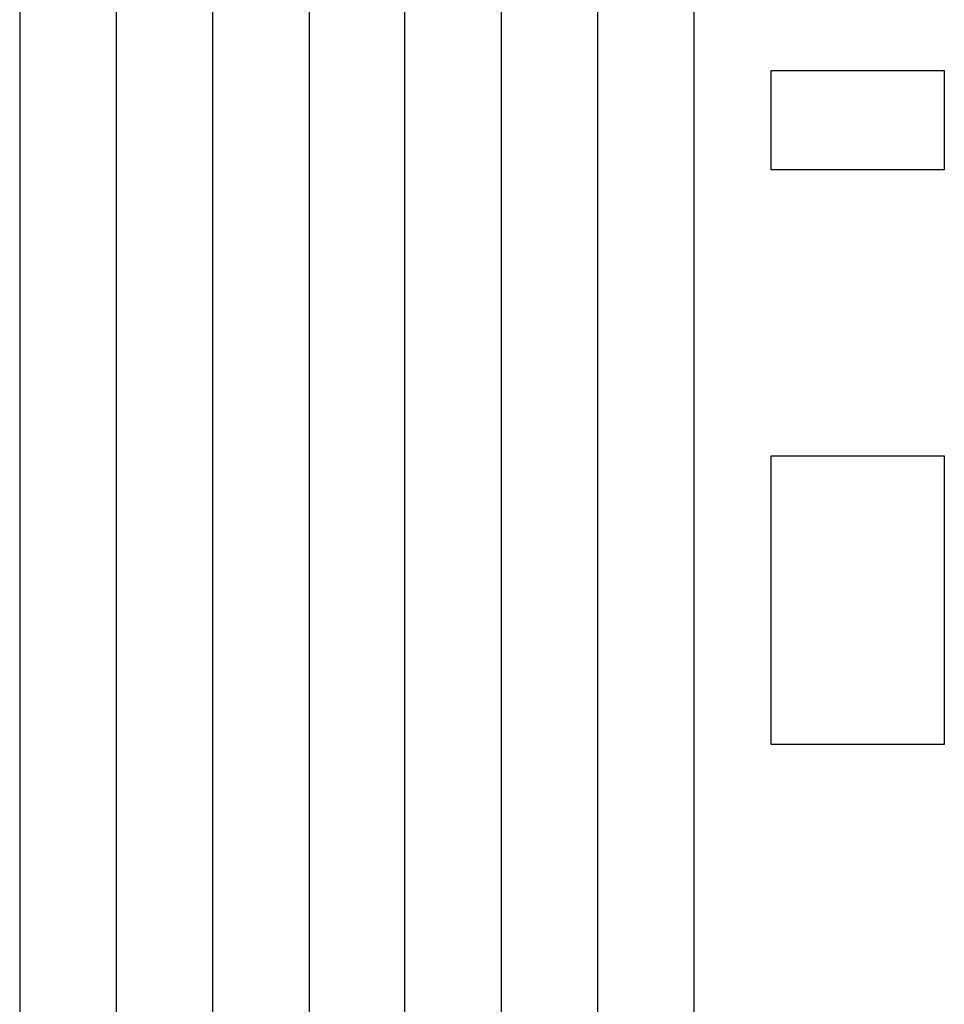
# Model space of a CAD drawing. Header units: millimetres. Extents: x -136 to 64, y -163 to 231.
# Tile 247 of 256: x -73 to -37, y 111 to 149. Entities that reach past the tile are written whole.
import ezdxf

# ---------------------------------------------------------------- set-up
doc = ezdxf.new("R2010")
doc.units = ezdxf.units.MM
doc.header["$MEASUREMENT"] = 0
doc.layers.add('Layer 1', color=7, linetype='Continuous')

msp = doc.modelspace()

# ---------------------------------------------------------------- linework, layer by layer
at = {"layer": 'Layer 1', "color": 5, "lineweight": 25}
for points, knots in [([(-72.187, 155.8154), (-72.187, 155.8154), (-72.7956, 155.8154), (-72.7956, 155.8154), (-72.7956, 155.8154), (-72.7956, 148.9627), (-72.7956, 148.9627), (-72.7956, 148.9627), (-72.7956, 80.515), (-72.7956, 80.515), (-72.7956, 80.515), (-72.4516, 80.515), (-72.4516, 80.515), (-72.4516, 80.515), (-69.1972, 80.515), (-69.1972, 80.515)], [0, 0, 0, 0, 0.2, 0.2, 0.2, 0.4, 0.4, 0.4, 0.6, 0.6, 0.6, 0.8, 0.8, 0.8, 1, 1, 1, 1]), ([(-69.0385, 155.8154), (-69.0385, 155.8154), (-69.0385, 148.9627), (-69.0385, 148.9627), (-69.0385, 148.9627), (-69.0385, 87.3677), (-69.0385, 87.3677), (-69.0385, 87.3677), (-69.0385, 80.515), (-69.0385, 80.515)], [0, 0, 0, 0, 0.3333333, 0.3333333, 0.3333333, 0.6666667, 0.6666667, 0.6666667, 1, 1, 1, 1]), ([(-65.2814, 155.8154), (-65.2814, 155.8154), (-65.2814, 148.9627), (-65.2814, 148.9627), (-65.2814, 148.9627), (-65.2814, 87.3677), (-65.2814, 87.3677), (-65.2814, 87.3677), (-65.2814, 80.515), (-65.2814, 80.515)], [0, 0, 0, 0, 0.3333333, 0.3333333, 0.3333333, 0.6666667, 0.6666667, 0.6666667, 1, 1, 1, 1]), ([(-61.5243, 155.8154), (-61.5243, 155.8154), (-61.5243, 148.9627), (-61.5243, 148.9627), (-61.5243, 148.9627), (-61.5243, 87.3677), (-61.5243, 87.3677), (-61.5243, 87.3677), (-61.5243, 80.515), (-61.5243, 80.515)], [0, 0, 0, 0, 0.3333333, 0.3333333, 0.3333333, 0.6666667, 0.6666667, 0.6666667, 1, 1, 1, 1]), ([(-57.7937, 80.515), (-57.7937, 80.515), (-57.7937, 87.3677), (-57.7937, 87.3677), (-57.7937, 87.3677), (-57.7937, 148.9627), (-57.7937, 148.9627), (-57.7937, 148.9627), (-57.7937, 155.8154), (-57.7937, 155.8154)], [0, 0, 0, 0, 0.3333333, 0.3333333, 0.3333333, 0.6666667, 0.6666667, 0.6666667, 1, 1, 1, 1]), ([(-54.0366, 80.515), (-54.0366, 80.515), (-54.0366, 87.3677), (-54.0366, 87.3677), (-54.0366, 87.3677), (-54.0366, 148.9627), (-54.0366, 148.9627), (-54.0366, 148.9627), (-54.0366, 155.8154), (-54.0366, 155.8154)], [0, 0, 0, 0, 0.3333333, 0.3333333, 0.3333333, 0.6666667, 0.6666667, 0.6666667, 1, 1, 1, 1]), ([(-50.2795, 80.515), (-50.2795, 80.515), (-50.2795, 87.3677), (-50.2795, 87.3677), (-50.2795, 87.3677), (-50.2795, 148.9627), (-50.2795, 148.9627), (-50.2795, 148.9627), (-50.2795, 155.8154), (-50.2795, 155.8154)], [0, 0, 0, 0, 0.3333333, 0.3333333, 0.3333333, 0.6666667, 0.6666667, 0.6666667, 1, 1, 1, 1]), ([(-46.5224, 80.515), (-46.5224, 80.515), (-46.5224, 87.3677), (-46.5224, 87.3677), (-46.5224, 87.3677), (-46.5224, 142.745), (-46.5224, 142.745), (-46.5224, 142.745), (-46.5224, 150.1004), (-46.5224, 150.1004)], [0, 0, 0, 0, 0.3333333, 0.3333333, 0.3333333, 0.6666667, 0.6666667, 0.6666667, 1, 1, 1, 1]), ([(-36.7858, 143.2477), (-36.7858, 143.2477), (-36.7858, 146.7666), (-36.7858, 146.7666), (-36.7858, 146.7666), (-36.7858, 147.1106), (-36.7858, 147.1106), (-36.7858, 147.1106), (-42.9241, 147.1106), (-42.9241, 147.1106), (-42.9241, 147.1106), (-43.5326, 147.1106), (-43.5326, 147.1106), (-43.5326, 147.1106), (-43.5326, 143.5916), (-43.5326, 143.5916), (-43.5326, 143.5916), (-43.5326, 143.2477), (-43.5326, 143.2477), (-43.5326, 143.2477), (-37.3943, 143.2477), (-37.3943, 143.2477), (-37.3943, 143.2477), (-36.7858, 143.2477), (-36.7858, 143.2477)], [0, 0, 0, 0, 0.125, 0.125, 0.125, 0.25, 0.25, 0.25, 0.375, 0.375, 0.375, 0.5, 0.5, 0.5, 0.625, 0.625, 0.625, 0.75, 0.75, 0.75, 0.875, 0.875, 0.875, 1, 1, 1, 1]), ([(-36.7858, 120.8639), (-36.7858, 120.8639), (-36.7858, 131.0769), (-36.7858, 131.0769), (-36.7858, 131.0769), (-36.7858, 132.1087), (-36.7858, 132.1087), (-36.7858, 132.1087), (-42.9241, 132.1087), (-42.9241, 132.1087), (-42.9241, 132.1087), (-43.5326, 132.1087), (-43.5326, 132.1087), (-43.5326, 132.1087), (-43.5326, 121.8958), (-43.5326, 121.8958), (-43.5326, 121.8958), (-43.5326, 120.8639), (-43.5326, 120.8639), (-43.5326, 120.8639), (-37.3943, 120.8639), (-37.3943, 120.8639), (-37.3943, 120.8639), (-36.7858, 120.8639), (-36.7858, 120.8639)], [0, 0, 0, 0, 0.125, 0.125, 0.125, 0.25, 0.25, 0.25, 0.375, 0.375, 0.375, 0.5, 0.5, 0.5, 0.625, 0.625, 0.625, 0.75, 0.75, 0.75, 0.875, 0.875, 0.875, 1, 1, 1, 1])]:
    msp.add_open_spline(points, degree=3, knots=knots, dxfattribs=at)

doc.saveas('drawing.dxf')
